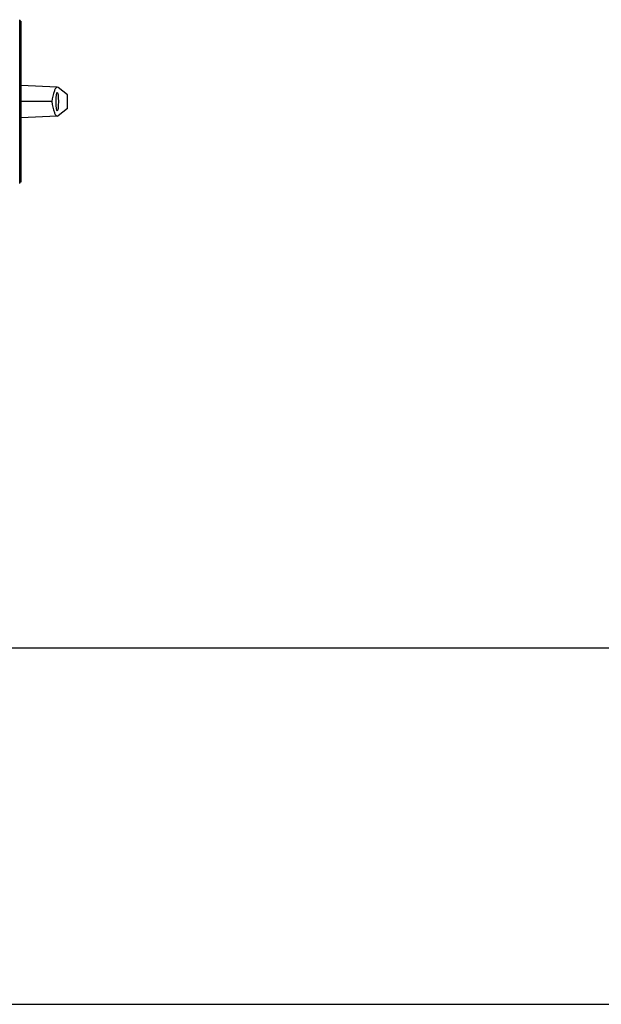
# Model space of a CAD drawing. Header units: inches. Extents: x 0 to 117, y 0 to 83.
# Tile 15 of 70: x 58.46 to 64.89, y 0 to 10.88. Entities that reach past the tile are written whole.
import ezdxf

# ---------------------------------------------------------------- set-up
doc = ezdxf.new("R2010")
doc.units = ezdxf.units.IN
doc.header["$LTSCALE"] = 6.431102
doc.header["$MEASUREMENT"] = 0
doc.layers.get('0').update_dxf_attribs({"linetype": 'CONTINUOUS'})

msp = doc.modelspace()

# ---------------------------------------------------------------- linework, layer by layer
at = {"color": 7, "linetype": 'CONTINUOUS'}
for p, q in [((58.46, 10.875), (58.46, 9.065)), ((58.472, 10.859), (58.46, 10.859)), ((58.472, 10.859), (58.472, 9.08)), ((58.875, 10.129), (58.472, 10.147)), ((58.884, 10.126), (58.875, 10.129)), ((58.989, 10.047), (58.884, 10.126)), ((58.815, 9.97), (58.472, 9.97)), ((58.875, 9.81), (58.472, 9.792)), ((58.875, 9.81), (58.884, 9.813)), ((58.989, 9.893), (58.884, 9.813)), ((58.472, 9.08), (58.46, 9.08)), ((4.134, 3.937), (112.795, 3.937)), ((0, 0), (116.929, 0))]:
    msp.add_line(p, q, dxfattribs=at)
msp.add_ellipse((58.875, 9.97), major_axis=(0, 0.106), ratio=0.122785, dxfattribs=at)
msp.add_ellipse((58.875, 9.97), major_axis=(0, 0.931), ratio=0.122786, start_param=-1.65352, end_param=-1.488072, dxfattribs=at)
for points, knots in [([(58.875, 10.129), (58.869, 10.13), (58.854, 10.116), (58.833, 10.062), (58.822, 10.01), (58.815, 9.97)], [0, 0, 0, 0, 0.106615, 0.301387, 1, 1, 1, 1]), ([(58.815, 9.97), (58.822, 9.929), (58.833, 9.877), (58.854, 9.824), (58.869, 9.81), (58.875, 9.81)], [0, 0, 0, 0, 0.698613, 0.893385, 1, 1, 1, 1])]:
    msp.add_open_spline(points, degree=3, knots=knots, dxfattribs=at)

doc.saveas('drawing.dxf')
